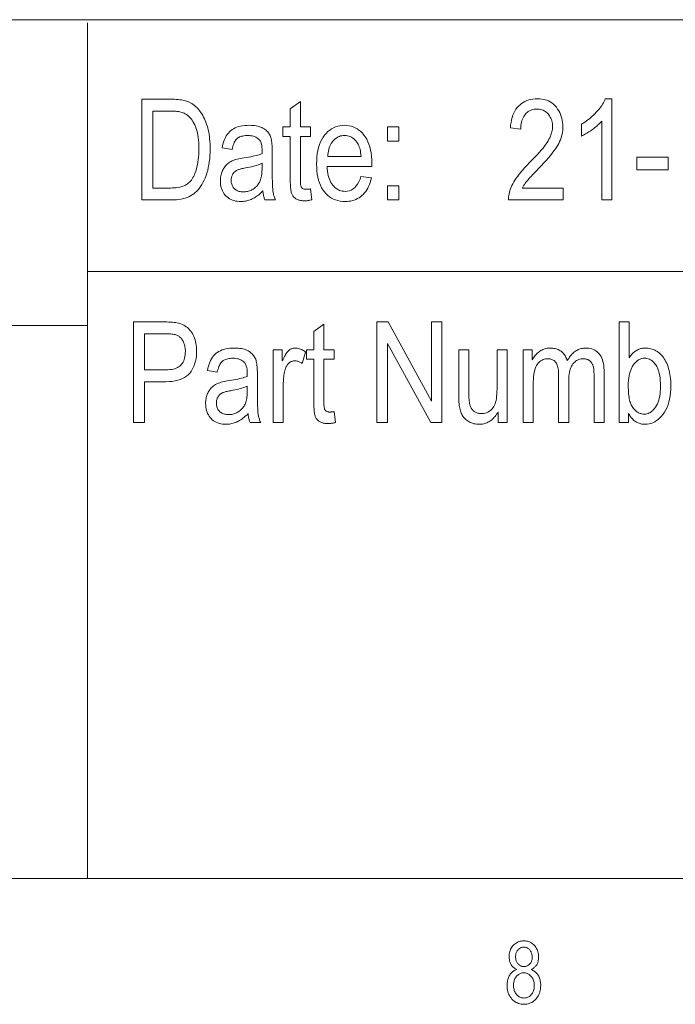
# Model space of a CAD drawing. Extents: x 5 to 415, y 5 to 296.
# Tile 37 of 58: x 354 to 374, y 6 to 36. Entities that reach past the tile are written whole.
import ezdxf

# ---------------------------------------------------------------- set-up
doc = ezdxf.new("R2010")
doc.units = 0

msp = doc.modelspace()

# ---------------------------------------------------------------- linework, layer by layer
at = {"color": 7, "lineweight": 13}
for p, q in [((210, 35.59132), (410, 35.59132)), ((356.239014, 35.5), (356.239014, 10)), ((356.239014, 28.09132), (410, 28.09132)), ((290.188171, 26.481186), (356.239014, 26.481186)), ((10, 10), (410, 10)), ((230, 10), (410, 10))]:
    msp.add_line(p, q, dxfattribs=at)
for points in [[(357.863708, 30.221806), (357.863708, 33.221806), (358.712952, 33.221806), (358.774475, 33.221252), (358.832947, 33.219597), (358.888428, 33.216831), (358.940857, 33.212967), (358.990234, 33.207993), (359.036621, 33.201916), (359.079956, 33.194733), (359.12027, 33.186443), (359.157562, 33.177052), (359.191803, 33.166553), (359.234222, 33.151043), (359.275482, 33.133156), (359.315582, 33.112896), (359.354553, 33.090263), (359.392365, 33.065258), (359.429016, 33.037876), (359.464569, 33.008121), (359.498932, 32.975994), (359.532166, 32.94149), (359.56427, 32.904617), (359.595062, 32.865562), (359.624512, 32.82452), (359.652527, 32.781494), (359.679169, 32.736485), (359.704437, 32.689491), (359.728302, 32.640511), (359.750763, 32.589546), (359.771851, 32.536594), (359.791534, 32.481659), (359.809814, 32.42474), (359.826538, 32.365753), (359.841492, 32.304615), (359.854706, 32.241333), (359.86615, 32.1759), (359.875824, 32.108315), (359.883728, 32.038586), (359.889893, 31.966707), (359.894287, 31.892679), (359.896942, 31.816502), (359.897827, 31.738176), (359.896332, 31.637812), (359.891846, 31.540537), (359.884369, 31.446352), (359.873901, 31.355257), (359.860474, 31.267252), (359.844025, 31.182337), (359.824615, 31.100513), (359.802216, 31.021778), (359.776825, 30.946135), (359.748444, 30.873579), (359.717712, 30.804636), (359.685272, 30.739828), (359.651154, 30.679152), (359.615326, 30.62261), (359.57782, 30.570202), (359.538605, 30.521929), (359.497681, 30.477787), (359.455048, 30.43778), (359.410736, 30.401907), (359.364746, 30.370169), (359.316437, 30.34198), (359.265228, 30.316757), (359.211151, 30.294504), (359.154205, 30.275217), (359.09436, 30.258896), (359.031616, 30.245544), (358.966003, 30.235159), (358.897491, 30.227739), (358.826111, 30.223289), (358.751831, 30.221806)], [(362.891663, 30.551273), (362.932617, 30.225899), (362.907898, 30.219677), (362.883667, 30.214111), (362.859924, 30.2092), (362.83667, 30.204943), (362.813904, 30.201342), (362.791656, 30.198395), (362.769867, 30.196102), (362.748596, 30.194466), (362.727814, 30.193483), (362.707489, 30.193155), (362.676605, 30.193781), (362.646942, 30.195652), (362.618469, 30.198774), (362.591278, 30.203142), (362.565277, 30.208759), (362.540527, 30.215626), (362.516998, 30.22374), (362.49469, 30.233101), (362.473602, 30.243711), (362.453735, 30.255571), (362.43512, 30.268515), (362.417694, 30.282379), (362.401489, 30.297163), (362.386475, 30.31287), (362.37265, 30.329496), (362.360077, 30.347044), (362.348694, 30.365513), (362.338501, 30.384903), (362.329529, 30.405212), (362.321747, 30.426443), (362.314941, 30.450285), (362.308868, 30.478422), (362.303497, 30.510857), (362.298828, 30.54759), (362.294891, 30.588619), (362.291687, 30.633947), (362.289185, 30.683573), (362.287384, 30.737495), (362.286316, 30.795713), (362.28595, 30.858231), (362.28595, 32.108574), (362.064941, 32.108574), (362.064941, 32.395065), (362.28595, 32.395065), (362.28595, 32.933266), (362.586761, 33.154274), (362.586761, 32.395065), (362.891663, 32.395065), (362.891663, 32.108574), (362.586761, 32.108574), (362.586761, 30.837767), (362.587036, 30.803818), (362.58783, 30.772366), (362.589172, 30.743408), (362.591034, 30.716949), (362.593414, 30.692986), (362.596344, 30.671518), (362.599792, 30.65255), (362.60379, 30.636076), (362.608307, 30.622099), (362.613373, 30.610619), (362.621826, 30.596621), (362.631622, 30.584097), (362.642761, 30.573048), (362.655273, 30.563471), (362.669128, 30.555367), (362.684326, 30.548737), (362.700897, 30.543579), (362.718811, 30.539896), (362.738068, 30.537685), (362.758667, 30.536949), (362.769196, 30.537092), (362.780365, 30.537521), (362.792114, 30.538239), (362.804504, 30.53924), (362.817505, 30.540529), (362.831116, 30.542107), (362.845337, 30.543968), (362.860168, 30.546116), (362.87561, 30.548552)], [(370.416229, 30.57583), (370.416229, 30.221806), (368.789368, 30.221806), (368.789551, 30.265291), (368.792603, 30.309799), (368.798462, 30.355331), (368.80719, 30.401888), (368.818787, 30.449467), (368.833191, 30.498068), (368.850464, 30.547693), (368.870544, 30.598341), (368.893494, 30.650011), (368.919312, 30.702705), (368.948792, 30.756874), (368.982788, 30.812965), (369.021301, 30.870979), (369.064362, 30.93092), (369.111908, 30.992781), (369.164001, 31.056566), (369.220612, 31.122276), (369.281769, 31.189909), (369.347412, 31.259466), (369.417603, 31.330946), (369.49939, 31.413343), (369.575317, 31.491915), (369.645416, 31.566658), (369.709656, 31.637577), (369.768036, 31.704666), (369.820557, 31.767931), (369.867249, 31.827368), (369.908081, 31.882978), (369.943054, 31.934763), (369.972168, 31.982719), (369.99704, 32.028446), (370.019318, 32.07354), (370.038971, 32.117996), (370.056, 32.161819), (370.070404, 32.205009), (370.082184, 32.247562), (370.091339, 32.289482), (370.0979, 32.330769), (370.101837, 32.371422), (370.103149, 32.411438), (370.101807, 32.456429), (370.097778, 32.499718), (370.091064, 32.541309), (370.081696, 32.581207), (370.069641, 32.6194), (370.054871, 32.655899), (370.037445, 32.690697), (370.017365, 32.723797), (369.994568, 32.755199), (369.969086, 32.784901), (369.941681, 32.812313), (369.912994, 32.836838), (369.883057, 32.858479), (369.851868, 32.877235), (369.819458, 32.893105), (369.785797, 32.90609), (369.750854, 32.916187), (369.714691, 32.923401), (369.677277, 32.927731), (369.638611, 32.929173), (369.597198, 32.927616), (369.557312, 32.922951), (369.518951, 32.915176), (369.482086, 32.904289), (369.446747, 32.890289), (369.412933, 32.873184), (369.380615, 32.852966), (369.349823, 32.829636), (369.320526, 32.803196), (369.292755, 32.773647), (369.26712, 32.741192), (369.244141, 32.706036), (369.223877, 32.668175), (369.206329, 32.627617), (369.191467, 32.584358), (369.179321, 32.538395), (369.169861, 32.489731), (369.163116, 32.438366), (369.159058, 32.3843), (369.157715, 32.327534), (368.846649, 32.366417), (368.85498, 32.450634), (368.866913, 32.530579), (368.882416, 32.606243), (368.901489, 32.677631), (368.924164, 32.744743), (368.950409, 32.807575), (368.980225, 32.866135), (369.013641, 32.920414), (369.050629, 32.970417), (369.091187, 33.016144), (369.134888, 33.057552), (369.181274, 33.094601), (369.230347, 33.127293), (369.282074, 33.155624), (369.336517, 33.1796), (369.393616, 33.199215), (369.4534, 33.21447), (369.515869, 33.225365), (369.581024, 33.231903), (369.648834, 33.234085), (369.722321, 33.231544), (369.792114, 33.223934), (369.858276, 33.211246), (369.920776, 33.193485), (369.979584, 33.170647), (370.03476, 33.142735), (370.086243, 33.109745), (370.134064, 33.071682), (370.178253, 33.028545), (370.21875, 32.980331), (370.255493, 32.928886), (370.288361, 32.876049), (370.317383, 32.821819), (370.342529, 32.766197), (370.3638, 32.709187), (370.381195, 32.650784), (370.394745, 32.590988), (370.404419, 32.5298), (370.410217, 32.46722), (370.41214, 32.403252), (370.410614, 32.346188), (370.406097, 32.289597), (370.398499, 32.233475), (370.387909, 32.177822), (370.374268, 32.122643), (370.357635, 32.067932), (370.337952, 32.013691), (370.315216, 31.959923), (370.28949, 31.906624), (370.260712, 31.853798), (370.227692, 31.799456), (370.18924, 31.741615), (370.145355, 31.680275), (370.096008, 31.615435), (370.041229, 31.547096), (369.981018, 31.475258), (369.915344, 31.39992), (369.844238, 31.321083), (369.76767, 31.238747), (369.685669, 31.15291), (369.633575, 31.099419), (369.585266, 31.049446), (369.540833, 31.002993), (369.500183, 30.96006), (369.463379, 30.920647), (369.43042, 30.884752), (369.401245, 30.852379), (369.375946, 30.823524), (369.354431, 30.798191), (369.336761, 30.776377), (369.321289, 30.756321), (369.306427, 30.736267), (369.292175, 30.716211), (369.278473, 30.696157), (369.265411, 30.676104), (369.252899, 30.656048), (369.240997, 30.635994), (369.229706, 30.61594), (369.218994, 30.595884), (369.208862, 30.57583)], [(371.87326, 30.221806), (371.570404, 30.221806), (371.570404, 32.569008), (371.548798, 32.544399), (371.525787, 32.519691), (371.501343, 32.494877), (371.475433, 32.469963), (371.44812, 32.444946), (371.419373, 32.419827), (371.389191, 32.394604), (371.357574, 32.369282), (371.324524, 32.343857), (371.290039, 32.318325), (371.255127, 32.293369), (371.220795, 32.269665), (371.187012, 32.247204), (371.153839, 32.225994), (371.121216, 32.206032), (371.089172, 32.187317), (371.057678, 32.169849), (371.026794, 32.153633), (370.99646, 32.138664), (370.966705, 32.124943), (370.966705, 32.481014), (371.016052, 32.5103), (371.06424, 32.540852), (371.111267, 32.57267), (371.157104, 32.605762), (371.201782, 32.640121), (371.2453, 32.675747), (371.287659, 32.712643), (371.328827, 32.750809), (371.368866, 32.790245), (371.407715, 32.830948), (371.444824, 32.872181), (371.479706, 32.913212), (371.512299, 32.954037), (371.542603, 32.994656), (371.570648, 33.035072), (371.596436, 33.075283), (371.619934, 33.115292), (371.641144, 33.155094), (371.660126, 33.194691), (371.676819, 33.234085), (371.87326, 33.234085)], [(358.189087, 30.57583), (358.712952, 30.57583), (358.774872, 30.576864), (358.83371, 30.579964), (358.889465, 30.585131), (358.942169, 30.592365), (358.991791, 30.601665), (359.03833, 30.613033), (359.081818, 30.626469), (359.122223, 30.64197), (359.159576, 30.659538), (359.193848, 30.679173), (359.22583, 30.701099), (359.256317, 30.725544), (359.285278, 30.752504), (359.312714, 30.781982), (359.338654, 30.813978), (359.363068, 30.84849), (359.385956, 30.885519), (359.407349, 30.925066), (359.427216, 30.967129), (359.445557, 31.011709), (359.467712, 31.0739), (359.487549, 31.138504), (359.505066, 31.205523), (359.520203, 31.274958), (359.533051, 31.346806), (359.543549, 31.421068), (359.551697, 31.497747), (359.557556, 31.576839), (359.561035, 31.658348), (359.562195, 31.74227), (359.560974, 31.831583), (359.557251, 31.91699), (359.551056, 31.998487), (359.542389, 32.076077), (359.53125, 32.149757), (359.517639, 32.219528), (359.501556, 32.285389), (359.482971, 32.347343), (359.461914, 32.405392), (359.438416, 32.459526), (359.412933, 32.509979), (359.386047, 32.556976), (359.357758, 32.600513), (359.328064, 32.640591), (359.296936, 32.677212), (359.264404, 32.710373), (359.230469, 32.740078), (359.195129, 32.766319), (359.158356, 32.789108), (359.120178, 32.808437), (359.092468, 32.81971), (359.061676, 32.8298), (359.027802, 32.838703), (358.990845, 32.846416), (358.950867, 32.852943), (358.907776, 32.858284), (358.861633, 32.862438), (358.812408, 32.865406), (358.760132, 32.867188), (358.704773, 32.867783), (358.189087, 32.867783)], [(361.469452, 30.489882), (361.439026, 30.459145), (361.408386, 30.429964), (361.377472, 30.402338), (361.346344, 30.376266), (361.314941, 30.351751), (361.283295, 30.328791), (361.251404, 30.307384), (361.219299, 30.287535), (361.18692, 30.269241), (361.154297, 30.252501), (361.121429, 30.237337), (361.088318, 30.22377), (361.054962, 30.2118), (361.021362, 30.201424), (360.987518, 30.192644), (360.95343, 30.185461), (360.919098, 30.179874), (360.884491, 30.175884), (360.84967, 30.173491), (360.814606, 30.172693), (360.760071, 30.17437), (360.707764, 30.179405), (360.657745, 30.187794), (360.609955, 30.199541), (360.564423, 30.214643), (360.521149, 30.233101), (360.480103, 30.254915), (360.441345, 30.280087), (360.404816, 30.308613), (360.370544, 30.340496), (360.33905, 30.375223), (360.310852, 30.412283), (360.28598, 30.451675), (360.264435, 30.493402), (360.246216, 30.53746), (360.231293, 30.583853), (360.219696, 30.632576), (360.211395, 30.683634), (360.206421, 30.737024), (360.204773, 30.792747), (360.205566, 30.829971), (360.207886, 30.866335), (360.211761, 30.90184), (360.217224, 30.936485), (360.224213, 30.97027), (360.232758, 31.003197), (360.242889, 31.035263), (360.254547, 31.066471), (360.267761, 31.096819), (360.282532, 31.126308), (360.298676, 31.154732), (360.315948, 31.181887), (360.334351, 31.207775), (360.353912, 31.232391), (360.374634, 31.255741), (360.396484, 31.277822), (360.419495, 31.298634), (360.443634, 31.318176), (360.468933, 31.336451), (360.495361, 31.353456), (360.523773, 31.369398), (360.554962, 31.38448), (360.588928, 31.398701), (360.625671, 31.412066), (360.665222, 31.424568), (360.70752, 31.436213), (360.752625, 31.446997), (360.800507, 31.456921), (360.851196, 31.465986), (360.904633, 31.474194), (360.976349, 31.485039), (361.044128, 31.496294), (361.107971, 31.507957), (361.167877, 31.520033), (361.223877, 31.532515), (361.27594, 31.545406), (361.324066, 31.558708), (361.368256, 31.57242), (361.408539, 31.58654), (361.444885, 31.601068), (361.44693, 31.695202), (361.446136, 31.738483), (361.443726, 31.779104), (361.439758, 31.817064), (361.434174, 31.852365), (361.426971, 31.885004), (361.418213, 31.914984), (361.407837, 31.942303), (361.395844, 31.966963), (361.382294, 31.98896), (361.367126, 32.008301), (361.343414, 32.033184), (361.317261, 32.055447), (361.288727, 32.075092), (361.257751, 32.092121), (361.224396, 32.106525), (361.188599, 32.118313), (361.150391, 32.12748), (361.109772, 32.134029), (361.066742, 32.137959), (361.021271, 32.139267), (360.980194, 32.138397), (360.941223, 32.135788), (360.904388, 32.131439), (360.86969, 32.125351), (360.837097, 32.117523), (360.806671, 32.10796), (360.77832, 32.096653), (360.752136, 32.083607), (360.728088, 32.068821), (360.706146, 32.052296), (360.685822, 32.033379), (360.666595, 32.01141), (360.648499, 31.986393), (360.6315, 31.958326), (360.615601, 31.927212), (360.6008, 31.893047), (360.587097, 31.855833), (360.574524, 31.815571), (360.563049, 31.772259), (360.552673, 31.725899), (360.25592, 31.775011), (360.269928, 31.843094), (360.286499, 31.907372), (360.305695, 31.967842), (360.327484, 32.024506), (360.351868, 32.077366), (360.378845, 32.126415), (360.408417, 32.171661), (360.440613, 32.2131), (360.475372, 32.250736), (360.512756, 32.284561), (360.553101, 32.314888), (360.596771, 32.342022), (360.643799, 32.365967), (360.694153, 32.386719), (360.747833, 32.404274), (360.804871, 32.41864), (360.865204, 32.429813), (360.928894, 32.437794), (360.995941, 32.442581), (361.066315, 32.44418), (361.121155, 32.443127), (361.173615, 32.439964), (361.223663, 32.434692), (361.271271, 32.427319), (361.316467, 32.417831), (361.359253, 32.406239), (361.399628, 32.39254), (361.437592, 32.376732), (361.473145, 32.358814), (361.506287, 32.338791), (361.537018, 32.317211), (361.56543, 32.294628), (361.591461, 32.271046), (361.615143, 32.246456), (361.636475, 32.220867), (361.655457, 32.194275), (361.672089, 32.166679), (361.686371, 32.138081), (361.698273, 32.108479), (361.707855, 32.077877), (361.71582, 32.045338), (361.722931, 32.009937), (361.729248, 31.971668), (361.73468, 31.930536), (361.739319, 31.886539), (361.743073, 31.839678), (361.746033, 31.789949), (361.748108, 31.737358), (361.74939, 31.6819), (361.749786, 31.623579), (361.749786, 31.132446), (361.75, 31.033125), (361.75058, 30.941437), (361.751556, 30.857382), (361.752899, 30.78096), (361.754669, 30.71217), (361.756805, 30.651014), (361.759308, 30.59749), (361.762238, 30.551601), (361.765533, 30.513344), (361.769226, 30.482719), (361.773499, 30.455984), (361.778534, 30.42939), (361.784302, 30.402941), (361.790833, 30.376635), (361.798126, 30.350471), (361.806183, 30.324451), (361.815002, 30.298576), (361.824554, 30.272842), (361.8349, 30.247252), (361.845978, 30.221806), (361.530823, 30.221806), (361.521759, 30.244745), (361.513306, 30.268545), (361.505524, 30.293203), (361.498413, 30.318722), (361.491943, 30.3451), (361.486145, 30.372337), (361.480988, 30.400434), (361.476471, 30.42939), (361.472626, 30.459208)], [(364.393738, 30.921669), (364.704773, 30.874601), (364.687958, 30.806734), (364.66864, 30.742283), (364.64679, 30.68125), (364.622437, 30.623634), (364.595551, 30.569435), (364.566162, 30.518654), (364.534241, 30.471291), (364.499817, 30.427345), (364.46286, 30.386816), (364.423401, 30.349705), (364.381714, 30.316072), (364.338074, 30.28598), (364.29248, 30.259428), (364.244965, 30.236416), (364.195465, 30.216946), (364.144073, 30.201014), (364.090698, 30.188623), (364.0354, 30.179773), (363.978149, 30.174463), (363.918976, 30.172693), (363.844696, 30.175568), (363.773315, 30.184193), (363.704803, 30.198568), (363.639191, 30.218695), (363.576447, 30.244572), (363.516602, 30.276199), (363.459656, 30.313576), (363.405579, 30.356703), (363.35437, 30.405581), (363.306061, 30.460209), (363.261536, 30.52026), (363.22171, 30.585407), (363.186584, 30.655649), (363.156097, 30.730988), (363.130341, 30.81142), (363.109253, 30.89695), (363.092834, 30.987574), (363.081146, 31.083292), (363.074097, 31.184107), (363.071747, 31.290018), (363.074127, 31.399899), (363.081207, 31.504438), (363.093018, 31.603638), (363.109589, 31.697495), (363.130859, 31.786011), (363.15686, 31.869186), (363.187561, 31.94702), (363.223022, 32.019512), (363.263214, 32.086666), (363.308105, 32.148476), (363.356659, 32.204659), (363.407684, 32.254929), (363.461243, 32.299286), (363.517334, 32.337727), (363.575928, 32.370255), (363.637054, 32.396866), (363.700684, 32.417564), (363.766846, 32.43235), (363.83551, 32.441223), (363.906677, 32.44418), (363.974701, 32.441273), (364.040436, 32.432556), (364.103882, 32.418026), (364.165009, 32.397686), (364.223877, 32.371532), (364.280426, 32.339569), (364.334717, 32.301792), (364.386688, 32.258205), (364.436371, 32.208805), (364.483765, 32.153591), (364.52771, 32.092876), (364.567017, 32.026962), (364.601685, 31.955851), (364.631744, 31.879541), (364.657196, 31.798033), (364.678009, 31.711329), (364.694183, 31.619425), (364.70575, 31.522324), (364.712708, 31.420025), (364.714996, 31.312529), (364.712952, 31.214302), (363.382813, 31.214302), (363.387817, 31.142841), (363.395508, 31.074984), (363.405823, 31.010727), (363.418823, 30.950073), (363.434479, 30.893021), (363.452789, 30.839569), (363.473785, 30.789719), (363.497406, 30.743469), (363.523712, 30.700823), (363.552673, 30.661777), (363.583588, 30.626396), (363.615845, 30.594738), (363.649414, 30.566805), (363.684296, 30.542597), (363.720459, 30.522112), (363.757965, 30.505352), (363.796753, 30.492317), (363.836853, 30.483006), (363.878265, 30.477419), (363.921021, 30.475557), (363.986877, 30.480019), (364.048615, 30.493402), (364.106232, 30.515707), (364.159698, 30.546936), (364.209045, 30.587086), (364.254242, 30.636158), (364.295319, 30.694153), (364.332245, 30.761068), (364.365051, 30.836908)], [(365.18158, 31.975557), (365.18158, 32.395065), (365.52536, 32.395065), (365.52536, 31.975557)], [(363.401215, 31.517166), (364.395782, 31.517166), (364.390869, 31.572214), (364.384399, 31.624397), (364.376312, 31.673716), (364.366638, 31.720169), (364.355347, 31.763756), (364.342468, 31.80448), (364.328003, 31.842339), (364.311951, 31.877331), (364.294281, 31.909458), (364.275024, 31.938723), (364.245178, 31.977215), (364.213715, 32.011654), (364.180664, 32.042046), (364.146027, 32.068382), (364.109802, 32.090668), (364.07196, 32.108898), (364.032501, 32.123081), (363.991486, 32.133209), (363.948853, 32.13929), (363.904633, 32.141315), (363.864716, 32.139626), (363.825989, 32.13456), (363.788422, 32.126122), (363.752045, 32.114304), (363.716888, 32.099106), (363.682892, 32.080536), (363.650085, 32.05859), (363.618469, 32.033264), (363.588043, 32.004566), (363.558807, 31.972488), (363.531433, 31.937546), (363.506653, 31.900249), (363.484467, 31.860601), (363.464844, 31.8186), (363.447784, 31.774244), (363.433319, 31.727535), (363.421417, 31.678473), (363.412109, 31.627058), (363.405396, 31.57329)], [(372.618134, 31.122215), (372.618134, 31.492611), (373.545166, 31.492611), (373.545166, 31.122215)], [(361.444885, 31.312529), (361.410126, 31.296404), (361.372101, 31.280769), (361.330872, 31.265625), (361.286407, 31.250973), (361.238708, 31.236813), (361.187775, 31.223143), (361.133606, 31.209965), (361.076202, 31.197277), (361.015564, 31.18508), (360.951691, 31.173374), (360.914795, 31.166735), (360.880157, 31.159908), (360.847839, 31.152901), (360.81778, 31.145708), (360.790039, 31.13833), (360.764587, 31.130768), (360.741425, 31.123024), (360.720551, 31.115093), (360.701965, 31.106979), (360.685669, 31.09868), (360.670868, 31.089943), (360.656738, 31.080509), (360.64328, 31.070379), (360.630493, 31.059555), (360.618408, 31.048033), (360.606964, 31.035816), (360.596222, 31.022903), (360.586151, 31.009295), (360.576721, 30.994991), (360.567993, 30.979992), (360.560028, 30.964407), (360.552917, 30.948355), (360.5466, 30.931829), (360.541168, 30.914835), (360.53653, 30.897367), (360.532776, 30.879433), (360.529846, 30.861025), (360.52774, 30.842146), (360.526489, 30.822798), (360.526062, 30.802979), (360.527008, 30.772497), (360.529907, 30.743265), (360.534698, 30.715281), (360.541443, 30.688545), (360.55011, 30.663057), (360.560669, 30.638819), (360.573181, 30.615828), (360.587616, 30.594084), (360.603973, 30.573589), (360.622223, 30.554342), (360.642212, 30.536652), (360.663666, 30.520823), (360.686584, 30.506857), (360.710968, 30.494753), (360.736847, 30.48451), (360.76416, 30.47613), (360.792999, 30.469612), (360.823273, 30.464956), (360.855042, 30.462164), (360.888275, 30.461233), (360.920288, 30.462072), (360.951752, 30.464588), (360.982605, 30.468784), (361.012848, 30.474657), (361.042511, 30.482208), (361.071594, 30.491438), (361.100067, 30.502344), (361.12793, 30.514929), (361.155212, 30.529194), (361.181915, 30.545134), (361.207642, 30.562477), (361.232056, 30.580946), (361.255127, 30.60054), (361.276886, 30.62126), (361.297302, 30.643105), (361.316376, 30.666075), (361.334137, 30.690172), (361.350555, 30.715393), (361.365631, 30.741741), (361.379395, 30.769213), (361.391846, 30.798529), (361.402985, 30.8304), (361.412781, 30.86483), (361.421295, 30.901819), (361.428497, 30.941366), (361.434418, 30.983469), (361.438995, 31.028131), (361.442261, 31.075352), (361.444214, 31.125132), (361.444885, 31.177467)], [(365.18158, 30.221806), (365.18158, 30.641314), (365.52536, 30.641314), (365.52536, 30.221806)], [(357.618927, 23.584269), (357.618927, 26.584269), (358.545959, 26.584269), (358.609711, 26.583694), (358.670044, 26.581976), (358.726929, 26.579111), (358.780396, 26.5751), (358.830383, 26.569944), (358.876984, 26.563641), (358.920105, 26.556192), (358.959808, 26.547598), (358.996063, 26.537857), (359.0289, 26.52697), (359.070587, 26.510086), (359.110596, 26.490543), (359.148865, 26.468342), (359.185394, 26.443478), (359.220245, 26.415953), (359.253357, 26.385769), (359.284729, 26.352924), (359.314392, 26.317421), (359.342346, 26.279255), (359.368591, 26.23843), (359.3927, 26.195313), (359.414276, 26.15027), (359.433289, 26.103306), (359.449799, 26.054419), (359.463745, 26.003607), (359.475159, 25.950871), (359.484039, 25.896214), (359.490387, 25.83963), (359.494202, 25.781124), (359.495483, 25.720694), (359.493408, 25.641151), (359.487213, 25.564596), (359.476868, 25.491028), (359.462402, 25.420448), (359.443787, 25.352856), (359.421051, 25.288252), (359.394196, 25.226635), (359.36319, 25.168007), (359.328064, 25.112366), (359.288788, 25.059711), (359.244446, 25.01111), (359.194092, 24.967625), (359.137695, 24.929255), (359.075317, 24.896002), (359.006897, 24.867863), (358.932465, 24.844841), (358.85202, 24.826935), (358.765564, 24.814146), (358.673096, 24.806473), (358.574585, 24.803913), (357.944305, 24.803913), (357.944305, 23.584269)], [(363.594391, 23.913736), (363.635315, 23.588362), (363.610596, 23.58214), (363.586365, 23.576574), (363.562622, 23.571663), (363.539368, 23.567406), (363.516602, 23.563805), (363.494354, 23.560858), (363.472565, 23.558565), (363.451294, 23.556929), (363.430511, 23.555946), (363.410217, 23.555618), (363.379303, 23.556244), (363.34964, 23.558115), (363.321198, 23.561237), (363.293976, 23.565605), (363.267975, 23.571222), (363.243225, 23.578089), (363.219696, 23.586203), (363.197388, 23.595564), (363.1763, 23.606174), (363.156464, 23.618034), (363.137817, 23.630978), (363.120392, 23.644842), (363.104187, 23.659626), (363.089172, 23.675333), (363.075378, 23.691959), (363.062775, 23.709507), (363.051392, 23.727976), (363.041199, 23.747366), (363.032227, 23.767675), (363.024475, 23.788906), (363.01767, 23.812748), (363.011566, 23.840885), (363.006195, 23.87332), (363.001526, 23.910053), (362.997589, 23.951082), (362.994385, 23.99641), (362.991882, 24.046036), (362.990082, 24.099957), (362.989014, 24.158176), (362.988647, 24.220694), (362.988647, 25.471035), (362.767639, 25.471035), (362.767639, 25.757528), (362.988647, 25.757528), (362.988647, 26.295729), (363.289459, 26.516737), (363.289459, 25.757528), (363.594391, 25.757528), (363.594391, 25.471035), (363.289459, 25.471035), (363.289459, 24.20023), (363.289734, 24.166281), (363.290527, 24.134829), (363.29187, 24.105871), (363.293732, 24.079412), (363.296112, 24.055449), (363.299042, 24.033981), (363.30249, 24.015013), (363.306488, 23.998539), (363.311005, 23.984562), (363.316071, 23.973082), (363.324524, 23.959084), (363.33432, 23.94656), (363.34549, 23.935511), (363.357971, 23.925934), (363.371826, 23.91783), (363.387024, 23.9112), (363.403595, 23.906042), (363.421509, 23.902359), (363.440765, 23.900148), (363.461365, 23.899412), (363.471893, 23.899555), (363.483063, 23.899984), (363.494812, 23.900702), (363.507202, 23.901703), (363.520203, 23.902992), (363.533813, 23.90457), (363.548035, 23.906431), (363.562866, 23.908579), (363.578308, 23.911015)], [(364.867218, 23.584269), (364.867218, 26.584269), (365.200806, 26.584269), (366.49411, 24.22888), (366.49411, 26.584269), (366.805145, 26.584269), (366.805145, 23.584269), (366.471588, 23.584269), (365.180328, 25.941704), (365.180328, 23.584269)], [(372.365173, 23.584269), (372.084839, 23.584269), (372.084839, 26.584269), (372.385651, 26.584269), (372.385651, 25.514009), (372.405151, 25.54273), (372.42514, 25.569958), (372.445648, 25.595692), (372.466675, 25.61993), (372.48822, 25.642675), (372.510284, 25.663927), (372.532837, 25.683685), (372.555908, 25.70195), (372.579498, 25.718719), (372.603577, 25.733995), (372.628204, 25.747799), (372.653381, 25.760149), (372.679138, 25.771046), (372.705414, 25.780489), (372.732239, 25.788481), (372.759644, 25.795019), (372.787598, 25.800104), (372.816071, 25.803736), (372.845123, 25.805916), (372.874725, 25.806643), (372.916107, 25.805393), (372.956726, 25.801649), (372.996552, 25.795408), (373.035675, 25.786671), (373.074005, 25.775434), (373.111572, 25.761703), (373.148407, 25.745476), (373.184479, 25.726751), (373.219788, 25.70553), (373.254333, 25.681812), (373.287842, 25.655558), (373.319946, 25.626724), (373.350677, 25.595312), (373.380066, 25.561321), (373.408081, 25.524754), (373.434692, 25.485605), (373.459961, 25.44388), (373.483856, 25.399576), (373.506378, 25.352694), (373.527527, 25.303232), (373.546967, 25.251396), (373.564362, 25.197393), (373.579712, 25.14122), (373.593018, 25.082876), (373.604279, 25.022366), (373.613464, 24.959684), (373.620636, 24.894835), (373.625763, 24.827816), (373.628815, 24.758627), (373.629852, 24.687269), (373.627533, 24.579292), (373.620605, 24.47637), (373.609039, 24.378502), (373.592834, 24.285686), (373.572052, 24.197927), (373.5466, 24.115223), (373.516541, 24.037573), (373.481842, 23.964977), (373.442535, 23.897436), (373.398621, 23.834951), (373.351593, 23.77799), (373.303009, 23.727024), (373.252869, 23.682055), (373.201172, 23.643082), (373.147919, 23.610104), (373.093109, 23.583122), (373.036774, 23.562138), (372.978851, 23.547148), (372.919373, 23.538153), (372.858368, 23.535156), (372.827576, 23.535963), (372.797424, 23.538389), (372.767914, 23.542431), (372.739014, 23.548088), (372.710754, 23.555363), (372.683136, 23.564255), (372.656158, 23.574762), (372.629822, 23.586887), (372.604095, 23.60063), (372.579041, 23.615988), (372.554596, 23.632942), (372.530853, 23.651472), (372.507782, 23.671577), (372.485382, 23.693258), (372.463654, 23.716516), (372.442627, 23.741348), (372.422241, 23.767757), (372.402557, 23.795742), (372.383514, 23.825302), (372.365173, 23.856438)], [(357.944305, 25.157938), (358.58075, 25.157938), (358.639282, 25.1593), (358.694611, 25.163382), (358.746674, 25.170185), (358.795532, 25.179712), (358.841125, 25.191959), (358.883514, 25.206928), (358.922668, 25.224619), (358.958588, 25.245033), (358.991272, 25.268167), (359.020721, 25.294024), (359.04715, 25.32262), (359.070801, 25.353981), (359.091675, 25.388105), (359.109772, 25.424992), (359.125061, 25.46464), (359.137604, 25.507051), (359.147339, 25.552225), (359.154297, 25.600163), (359.158478, 25.650862), (359.159851, 25.704323), (359.15918, 25.739418), (359.157135, 25.773491), (359.153687, 25.80654), (359.148895, 25.838566), (359.142731, 25.869568), (359.135193, 25.899548), (359.126282, 25.928505), (359.115997, 25.956438), (359.10434, 25.983347), (359.091309, 26.009235), (359.077301, 26.033812), (359.062744, 26.056793), (359.047607, 26.078176), (359.031891, 26.097965), (359.015594, 26.116158), (358.998718, 26.132753), (358.981293, 26.147755), (358.963287, 26.161158), (358.944702, 26.172966), (358.925537, 26.183178), (358.904541, 26.19212), (358.880402, 26.200121), (358.853149, 26.20718), (358.822754, 26.213299), (358.789215, 26.218477), (358.752563, 26.222713), (358.712769, 26.226007), (358.66983, 26.228361), (358.623779, 26.229773), (358.574585, 26.230244), (357.944305, 26.230244)], [(361.028198, 23.852345), (360.997803, 23.821608), (360.967163, 23.792427), (360.936249, 23.764801), (360.90509, 23.738729), (360.873718, 23.714214), (360.842072, 23.691254), (360.810181, 23.669847), (360.778076, 23.649998), (360.745697, 23.631704), (360.713074, 23.614964), (360.680206, 23.5998), (360.647095, 23.586233), (360.613739, 23.574263), (360.580139, 23.563887), (360.546295, 23.555107), (360.512207, 23.547924), (360.477844, 23.542337), (360.443268, 23.538347), (360.408447, 23.535954), (360.373383, 23.535156), (360.318848, 23.536833), (360.266541, 23.541868), (360.216522, 23.550257), (360.168732, 23.562004), (360.123199, 23.577106), (360.079926, 23.595564), (360.038879, 23.617378), (360.000122, 23.64255), (359.963593, 23.671076), (359.929291, 23.702959), (359.897797, 23.737686), (359.869629, 23.774746), (359.844757, 23.814138), (359.823212, 23.855865), (359.804993, 23.899923), (359.79007, 23.946316), (359.778473, 23.995039), (359.770172, 24.046097), (359.765198, 24.099487), (359.76355, 24.15521), (359.764313, 24.192434), (359.766663, 24.228798), (359.770538, 24.264303), (359.776001, 24.298948), (359.78299, 24.332733), (359.791534, 24.36566), (359.801636, 24.397726), (359.813324, 24.428934), (359.826538, 24.459282), (359.841309, 24.488771), (359.857422, 24.517195), (359.874695, 24.54435), (359.893127, 24.570236), (359.912689, 24.594854), (359.933411, 24.618204), (359.955261, 24.640285), (359.978241, 24.661097), (360.002411, 24.680639), (360.027679, 24.698914), (360.054138, 24.715919), (360.08255, 24.731861), (360.113708, 24.746943), (360.147705, 24.761166), (360.184448, 24.774529), (360.223969, 24.787031), (360.266296, 24.798676), (360.311401, 24.80946), (360.359283, 24.819384), (360.409973, 24.828449), (360.463409, 24.836657), (360.535126, 24.847502), (360.602905, 24.858757), (360.666748, 24.87042), (360.726654, 24.882496), (360.782654, 24.894978), (360.834717, 24.907869), (360.882843, 24.921171), (360.927032, 24.934883), (360.967316, 24.949003), (361.003662, 24.963531), (361.005707, 25.057665), (361.004913, 25.100946), (361.002502, 25.141567), (360.998505, 25.179527), (360.99292, 25.214828), (360.985748, 25.247467), (360.976959, 25.277447), (360.966583, 25.304766), (360.95462, 25.329426), (360.941071, 25.351423), (360.925903, 25.370762), (360.902161, 25.395647), (360.876038, 25.417912), (360.847504, 25.437557), (360.816528, 25.454582), (360.783173, 25.468988), (360.747375, 25.480776), (360.709167, 25.489944), (360.668549, 25.496492), (360.625519, 25.500422), (360.580048, 25.501732), (360.538971, 25.500862), (360.5, 25.498253), (360.463165, 25.493904), (360.428467, 25.487816), (360.395874, 25.479988), (360.365417, 25.470421), (360.337097, 25.459114), (360.310913, 25.44607), (360.286835, 25.431284), (360.264923, 25.414761), (360.244598, 25.395842), (360.225372, 25.373873), (360.207275, 25.348856), (360.190247, 25.320789), (360.174347, 25.289675), (360.159576, 25.25551), (360.145874, 25.218296), (360.133301, 25.178034), (360.121796, 25.134722), (360.11142, 25.088362), (359.814697, 25.137474), (359.828705, 25.205557), (359.845276, 25.269835), (359.864471, 25.330305), (359.886261, 25.386971), (359.910645, 25.439827), (359.937622, 25.48888), (359.967194, 25.534124), (359.999359, 25.575565), (360.034149, 25.613197), (360.071533, 25.647024), (360.111877, 25.677351), (360.155548, 25.704487), (360.202576, 25.72843), (360.25293, 25.74918), (360.30661, 25.766737), (360.363617, 25.781103), (360.423981, 25.792276), (360.487671, 25.800257), (360.554718, 25.805046), (360.625061, 25.806643), (360.679932, 25.805588), (360.732391, 25.802427), (360.78241, 25.797157), (360.830048, 25.78978), (360.875244, 25.780294), (360.91803, 25.768702), (360.958405, 25.755001), (360.996368, 25.739193), (361.031921, 25.721277), (361.065033, 25.701254), (361.095795, 25.679674), (361.124176, 25.657093), (361.150238, 25.633509), (361.17392, 25.608921), (361.195251, 25.58333), (361.214233, 25.556738), (361.230865, 25.529142), (361.245117, 25.500544), (361.25705, 25.470943), (361.266602, 25.44034), (361.274597, 25.407803), (361.281708, 25.372398), (361.288025, 25.334131), (361.293457, 25.292999), (361.298065, 25.249002), (361.301849, 25.202141), (361.304779, 25.152412), (361.306885, 25.099821), (361.308136, 25.044363), (361.308563, 24.986042), (361.308563, 24.494909), (361.308746, 24.395588), (361.309357, 24.3039), (361.310303, 24.219845), (361.311676, 24.143423), (361.313416, 24.074633), (361.315552, 24.013477), (361.318085, 23.959953), (361.321014, 23.914064), (361.32431, 23.875807), (361.328003, 23.845182), (361.332275, 23.818447), (361.337311, 23.791853), (361.343079, 23.765404), (361.349609, 23.739098), (361.356903, 23.712934), (361.36496, 23.686914), (361.373779, 23.661039), (361.383331, 23.635305), (361.393677, 23.609715), (361.404755, 23.584269), (361.0896, 23.584269), (361.080505, 23.607208), (361.072083, 23.631008), (361.064301, 23.655666), (361.05719, 23.681185), (361.05072, 23.707563), (361.044922, 23.7348), (361.039764, 23.762897), (361.035248, 23.791853), (361.031403, 23.821671)], [(361.777191, 23.584269), (361.777191, 25.757528), (362.049347, 25.757528), (362.049347, 25.428061), (362.070068, 25.472355), (362.090393, 25.513559), (362.110413, 25.551674), (362.130066, 25.586697), (362.149384, 25.618631), (362.168335, 25.647474), (362.186951, 25.673227), (362.2052, 25.695892), (362.223114, 25.715466), (362.240692, 25.731949), (362.258301, 25.746141), (362.276337, 25.758839), (362.2948, 25.770042), (362.313721, 25.779753), (362.333038, 25.78797), (362.352783, 25.794691), (362.372986, 25.799919), (362.393616, 25.803654), (362.414642, 25.805895), (362.436127, 25.806643), (362.466461, 25.805454), (362.496948, 25.801895), (362.527527, 25.795959), (362.558258, 25.787651), (362.589081, 25.77697), (362.620056, 25.763914), (362.651123, 25.748484), (362.682343, 25.73068), (362.713684, 25.710503), (362.745117, 25.687952), (362.642822, 25.346207), (362.620361, 25.36137), (362.598022, 25.374937), (362.575836, 25.386908), (362.553741, 25.397284), (362.531799, 25.406063), (362.509949, 25.413246), (362.488251, 25.418833), (362.466644, 25.422823), (362.44519, 25.425217), (362.423859, 25.426014), (362.404785, 25.425339), (362.386017, 25.423313), (362.367615, 25.419937), (362.349518, 25.415211), (362.331757, 25.409132), (362.314331, 25.401703), (362.297211, 25.392925), (362.280426, 25.382795), (362.263977, 25.371315), (362.247864, 25.358484), (362.232361, 25.344446), (362.217804, 25.329344), (362.204193, 25.313177), (362.191528, 25.295946), (362.17981, 25.277653), (362.169037, 25.258293), (362.15918, 25.237869), (362.150299, 25.216383), (362.142334, 25.193832), (362.135315, 25.170218), (362.12442, 25.127794), (362.114685, 25.084841), (362.106079, 25.041355), (362.098633, 24.997337), (362.092346, 24.952787), (362.087189, 24.907707), (362.08316, 24.862093), (362.080292, 24.815947), (362.078583, 24.769268), (362.078003, 24.722059), (362.078003, 23.584269)], [(368.48114, 23.584269), (368.48114, 23.903505), (368.4599, 23.86759), (368.437927, 23.833519), (368.415222, 23.801289), (368.391754, 23.770899), (368.367584, 23.742352), (368.342651, 23.715647), (368.316986, 23.690783), (368.290588, 23.667761), (368.263458, 23.646582), (368.235565, 23.627243), (368.20697, 23.609747), (368.177612, 23.594091), (368.147552, 23.580278), (368.11673, 23.568306), (368.085175, 23.558178), (368.052887, 23.549889), (368.019836, 23.543444), (367.986084, 23.538839), (367.951569, 23.536076), (367.916351, 23.535156), (367.874817, 23.536291), (367.834473, 23.539698), (367.79541, 23.545378), (367.757538, 23.553328), (367.720917, 23.563549), (367.685516, 23.576042), (367.651337, 23.590807), (367.618378, 23.607843), (367.58667, 23.627151), (367.556183, 23.648729), (367.527283, 23.672049), (367.500397, 23.696573), (367.475494, 23.722307), (367.452545, 23.749249), (367.43161, 23.777395), (367.412659, 23.806751), (367.39566, 23.837315), (367.380676, 23.869083), (367.367676, 23.902061), (367.356659, 23.936247), (367.347137, 23.972303), (367.338623, 24.010899), (367.331085, 24.052031), (367.324554, 24.095701), (367.319061, 24.141909), (367.314545, 24.190653), (367.311035, 24.241936), (367.308533, 24.295755), (367.307007, 24.352114), (367.306519, 24.411009), (367.306519, 25.757528), (367.60733, 25.757528), (367.60733, 24.552208), (367.607666, 24.487307), (367.608704, 24.426847), (367.610382, 24.370827), (367.612732, 24.319248), (367.615784, 24.27211), (367.619507, 24.229412), (367.623871, 24.191154), (367.628937, 24.157337), (367.634705, 24.127962), (367.641113, 24.103027), (367.648438, 24.080763), (367.656891, 24.059399), (367.666534, 24.038935), (367.677277, 24.019371), (367.689209, 24.000708), (367.70224, 23.982944), (367.716461, 23.966084), (367.731812, 23.950121), (367.748291, 23.935061), (367.76593, 23.920898), (367.784393, 23.907873), (367.803375, 23.896219), (367.822876, 23.885937), (367.842865, 23.877024), (367.863403, 23.869484), (367.88443, 23.863314), (367.905945, 23.858515), (367.928009, 23.855087), (367.950562, 23.853031), (367.973633, 23.852345), (368.016235, 23.854126), (368.057312, 23.859467), (368.096802, 23.868368), (368.134735, 23.880831), (368.171112, 23.896854), (368.205933, 23.916437), (368.239227, 23.939583), (368.270935, 23.966288), (368.301117, 23.996553), (368.329712, 24.03038), (368.352264, 24.063635), (368.372437, 24.102003), (368.390259, 24.145489), (368.40567, 24.194092), (368.418732, 24.247808), (368.429413, 24.306643), (368.437714, 24.370592), (368.443665, 24.439657), (368.447205, 24.51384), (368.448395, 24.593136), (368.448395, 25.757528), (368.751282, 25.757528), (368.751282, 23.584269)], [(369.228088, 23.584269), (369.228088, 25.757528), (369.498199, 25.757528), (369.498199, 25.452618), (369.516724, 25.485809), (369.536255, 25.517447), (369.556824, 25.547529), (369.57843, 25.576056), (369.601013, 25.603027), (369.624664, 25.628443), (369.649323, 25.652304), (369.675018, 25.67461), (369.701721, 25.69536), (369.729431, 25.714556), (369.757935, 25.732052), (369.786987, 25.747705), (369.816559, 25.76152), (369.846649, 25.773491), (369.877289, 25.783621), (369.908447, 25.791908), (369.940155, 25.798355), (369.972382, 25.802959), (370.005157, 25.805721), (370.038452, 25.806643), (370.0755, 25.80567), (370.11142, 25.802753), (370.146149, 25.797894), (370.179718, 25.79109), (370.212128, 25.782341), (370.243378, 25.771648), (370.273438, 25.759012), (370.302338, 25.744432), (370.330078, 25.727907), (370.356659, 25.709438), (370.381897, 25.689108), (370.40564, 25.666996), (370.427887, 25.643105), (370.448669, 25.617434), (370.467926, 25.589981), (370.485687, 25.560749), (370.501984, 25.529736), (370.516754, 25.496943), (370.53006, 25.462368), (370.54184, 25.426014), (370.563446, 25.463125), (370.585693, 25.498335), (370.608551, 25.531639), (370.63205, 25.563042), (370.656189, 25.592539), (370.680969, 25.620134), (370.70636, 25.645826), (370.732422, 25.669617), (370.759094, 25.691502), (370.786407, 25.711485), (370.814331, 25.729565), (370.842834, 25.745743), (370.871948, 25.760015), (370.901642, 25.772387), (370.931946, 25.782852), (370.96283, 25.791418), (370.994324, 25.798079), (371.026398, 25.802835), (371.059082, 25.805691), (371.092346, 25.806643), (371.142395, 25.804903), (371.190308, 25.799685), (371.236053, 25.790987), (371.279602, 25.778812), (371.321014, 25.763157), (371.360229, 25.744022), (371.397308, 25.721411), (371.43219, 25.695318), (371.464905, 25.665749), (371.495483, 25.6327), (371.523468, 25.595823), (371.548523, 25.554773), (371.570618, 25.509548), (371.589752, 25.460148), (371.605988, 25.406574), (371.619232, 25.348825), (371.629547, 25.286901), (371.636902, 25.220802), (371.641327, 25.15053), (371.642822, 25.076082), (371.642822, 23.584269), (371.34198, 23.584269), (371.34198, 24.9533), (371.341644, 24.998596), (371.340637, 25.041172), (371.338959, 25.081024), (371.336578, 25.118156), (371.333557, 25.152567), (371.329834, 25.184256), (371.325439, 25.213221), (371.320374, 25.239466), (371.314636, 25.262989), (371.308228, 25.283791), (371.301056, 25.302792), (371.29303, 25.320913), (371.28418, 25.338154), (371.274506, 25.354515), (371.263977, 25.369995), (371.252594, 25.384596), (371.240387, 25.398317), (371.227356, 25.411158), (371.21347, 25.423119), (371.19873, 25.4342), (371.183411, 25.444309), (371.167725, 25.453354), (371.151672, 25.461334), (371.135223, 25.468252), (371.118408, 25.474104), (371.101257, 25.478893), (371.08371, 25.482618), (371.065796, 25.485277), (371.047546, 25.486874), (371.0289, 25.487406), (370.990723, 25.485861), (370.95401, 25.481226), (370.918701, 25.473501), (370.884827, 25.462687), (370.852386, 25.44878), (370.821381, 25.431786), (370.791809, 25.411699), (370.763672, 25.388525), (370.736969, 25.362259), (370.7117, 25.332905), (370.688385, 25.300234), (370.667511, 25.264023), (370.649078, 25.224272), (370.633118, 25.180981), (370.619629, 25.13415), (370.608582, 25.083778), (370.599976, 25.029865), (370.593842, 24.972412), (370.590149, 24.911421), (370.588928, 24.846888), (370.588928, 23.584269), (370.286072, 23.584269), (370.286072, 24.996273), (370.285217, 25.048702), (370.282745, 25.097939), (370.278595, 25.143982), (370.272797, 25.186832), (370.26535, 25.226492), (370.256226, 25.262959), (370.245453, 25.296232), (370.233002, 25.326315), (370.218933, 25.353205), (370.203186, 25.376902), (370.185974, 25.397898), (370.167542, 25.416683), (370.147827, 25.433258), (370.126892, 25.447624), (370.104706, 25.45978), (370.081268, 25.469725), (370.05658, 25.477461), (370.03064, 25.482986), (370.003448, 25.486301), (369.975006, 25.487406), (369.93454, 25.485739), (369.895813, 25.480736), (369.858826, 25.472397), (369.823578, 25.460722), (369.79007, 25.445711), (369.758301, 25.427366), (369.728271, 25.405684), (369.699982, 25.380667), (369.673431, 25.352314), (369.648621, 25.320625), (369.625854, 25.284517), (369.605499, 25.242905), (369.587555, 25.195786), (369.571991, 25.143164), (369.558807, 25.085035), (369.548035, 25.021404), (369.539673, 24.952267), (369.533691, 24.877625), (369.53009, 24.797478), (369.5289, 24.711826), (369.5289, 23.584269)], [(372.361084, 24.687269), (372.361694, 24.621437), (372.363556, 24.559002), (372.366608, 24.499964), (372.370911, 24.444323), (372.376434, 24.392078), (372.383179, 24.343231), (372.391174, 24.297781), (372.400391, 24.255728), (372.410828, 24.217072), (372.422485, 24.181812), (372.435272, 24.14905), (372.449097, 24.117884), (372.463928, 24.088314), (372.479767, 24.060339), (372.496674, 24.033962), (372.514557, 24.00918), (372.533508, 23.985994), (372.553436, 23.964405), (372.574432, 23.944412), (372.596436, 23.926014), (372.619171, 23.909296), (372.642426, 23.894337), (372.666168, 23.881138), (372.690399, 23.869698), (372.715118, 23.86002), (372.740326, 23.852098), (372.766022, 23.84594), (372.792236, 23.841539), (372.818909, 23.8389), (372.846069, 23.83802), (372.882904, 23.840118), (372.918884, 23.846411), (372.954041, 23.856897), (372.988342, 23.87158), (373.02182, 23.890459), (373.054443, 23.913532), (373.086243, 23.9408), (373.117188, 23.972263), (373.147308, 24.007921), (373.176575, 24.047775), (373.203979, 24.091803), (373.228516, 24.139984), (373.250153, 24.192322), (373.268921, 24.248812), (373.28479, 24.309456), (373.29776, 24.374254), (373.307861, 24.443209), (373.315063, 24.516315), (373.319397, 24.593576), (373.320831, 24.674992), (373.319458, 24.758259), (373.315277, 24.836983), (373.308319, 24.911165), (373.298584, 24.980803), (373.286041, 25.045898), (373.270752, 25.106451), (373.252655, 25.16246), (373.231781, 25.213928), (373.20813, 25.260851), (373.181702, 25.303232), (373.153229, 25.341335), (373.123505, 25.375427), (373.092499, 25.40551), (373.060211, 25.431581), (373.026672, 25.45364), (372.991882, 25.471691), (372.95578, 25.485729), (372.918457, 25.495756), (372.879822, 25.501772), (372.839935, 25.503777), (372.803101, 25.50168), (372.767059, 25.495388), (372.731812, 25.4849), (372.697357, 25.470217), (372.663696, 25.45134), (372.630859, 25.428267), (372.598785, 25.400997), (372.567535, 25.369535), (372.537079, 25.333876), (372.507416, 25.294024), (372.479614, 25.2502), (372.454742, 25.202631), (372.4328, 25.151318), (372.413757, 25.09626), (372.397675, 25.037457), (372.384491, 24.974911), (372.374268, 24.908617), (372.366943, 24.838579), (372.362549, 24.764797)], [(361.003662, 24.674992), (360.968872, 24.658867), (360.930878, 24.643232), (360.889648, 24.628088), (360.845184, 24.613436), (360.797485, 24.599276), (360.746552, 24.585606), (360.692383, 24.572426), (360.634979, 24.55974), (360.574341, 24.547543), (360.510468, 24.535837), (360.473572, 24.529198), (360.438934, 24.522373), (360.406616, 24.515364), (360.376556, 24.508171), (360.348816, 24.500793), (360.323364, 24.493231), (360.300201, 24.485487), (360.279327, 24.477556), (360.260742, 24.469442), (360.244446, 24.461143), (360.229645, 24.452406), (360.215515, 24.442972), (360.202057, 24.432842), (360.18927, 24.422018), (360.177185, 24.410496), (360.165741, 24.398279), (360.154999, 24.385366), (360.144897, 24.371758), (360.135498, 24.357454), (360.12677, 24.342455), (360.118805, 24.32687), (360.111664, 24.310818), (360.105377, 24.294292), (360.099945, 24.277298), (360.095306, 24.25983), (360.091553, 24.241896), (360.088593, 24.223488), (360.086517, 24.204609), (360.085236, 24.185261), (360.084839, 24.165442), (360.085785, 24.13496), (360.088684, 24.105728), (360.093475, 24.077744), (360.10022, 24.051008), (360.108887, 24.02552), (360.119446, 24.001282), (360.131958, 23.978291), (360.146393, 23.956547), (360.16272, 23.936052), (360.181, 23.916805), (360.200989, 23.899115), (360.222443, 23.883286), (360.245361, 23.86932), (360.269745, 23.857216), (360.295593, 23.846973), (360.322937, 23.838593), (360.351746, 23.832075), (360.38205, 23.827419), (360.413818, 23.824627), (360.447052, 23.823696), (360.479065, 23.824535), (360.510529, 23.827051), (360.541382, 23.831247), (360.571625, 23.83712), (360.601288, 23.844671), (360.630341, 23.853901), (360.658844, 23.864807), (360.686707, 23.877392), (360.713989, 23.891657), (360.740692, 23.907597), (360.766418, 23.92494), (360.790833, 23.943409), (360.813904, 23.963003), (360.835632, 23.983723), (360.856049, 24.005568), (360.875153, 24.028538), (360.892883, 24.052635), (360.909332, 24.077856), (360.924408, 24.104204), (360.938171, 24.131676), (360.950623, 24.160992), (360.961731, 24.192863), (360.971558, 24.227293), (360.980072, 24.264282), (360.987274, 24.303829), (360.993164, 24.345932), (360.997772, 24.390594), (361.001038, 24.437815), (361.002991, 24.487595), (361.003662, 24.53993)], [(369.038086, 7.287212), (369.016174, 7.297755), (368.995331, 7.309169), (368.975586, 7.321455), (368.95694, 7.334612), (368.939392, 7.34864), (368.922974, 7.363542), (368.907623, 7.379313), (368.893372, 7.395957), (368.880219, 7.413473), (368.868195, 7.43186), (368.857269, 7.451145), (368.847504, 7.471352), (368.838867, 7.49248), (368.83139, 7.514531), (368.825073, 7.537504), (368.819885, 7.561399), (368.815887, 7.586217), (368.812988, 7.611957), (368.811279, 7.638619), (368.810699, 7.666203), (368.811951, 7.707614), (368.815674, 7.747458), (368.821899, 7.785737), (368.830627, 7.822448), (368.841827, 7.857593), (368.855499, 7.891172), (368.871674, 7.923183), (368.89035, 7.953629), (368.911499, 7.982509), (368.93515, 8.009821), (368.960663, 8.035024), (368.987457, 8.057573), (369.015533, 8.077471), (369.044891, 8.094715), (369.075531, 8.109306), (369.107422, 8.121244), (369.140594, 8.130529), (369.175079, 8.137162), (369.210785, 8.141141), (369.247803, 8.142467), (369.285065, 8.141116), (369.321045, 8.137061), (369.355774, 8.130302), (369.389191, 8.12084), (369.421356, 8.108674), (369.45224, 8.093805), (369.481842, 8.076233), (369.510162, 8.055957), (369.537231, 8.032977), (369.562988, 8.007295), (369.586884, 7.979477), (369.608246, 7.950092), (369.627106, 7.919141), (369.643433, 7.886624), (369.657288, 7.85254), (369.668579, 7.81689), (369.677399, 7.779673), (369.683655, 7.74089), (369.687439, 7.70054), (369.68869, 7.658623), (369.688141, 7.632252), (369.686462, 7.606702), (369.683685, 7.581973), (369.67981, 7.558064), (369.674805, 7.534977), (369.668701, 7.512712), (369.661469, 7.491267), (369.653137, 7.470644), (369.643677, 7.450842), (369.633118, 7.43186), (369.621429, 7.413701), (369.608612, 7.396362), (369.594635, 7.379844), (369.579559, 7.364148), (369.563324, 7.349272), (369.545959, 7.335218), (369.527435, 7.321985), (369.507782, 7.309573), (369.487, 7.297982), (369.465088, 7.287212), (369.492004, 7.275679), (369.517609, 7.262806), (369.541962, 7.248593), (369.565033, 7.233042), (369.586853, 7.216152), (369.607361, 7.197923), (369.626617, 7.178354), (369.644592, 7.157446), (369.661285, 7.1352), (369.676697, 7.111614), (369.690735, 7.086777), (369.703308, 7.060779), (369.714386, 7.033617), (369.723999, 7.005294), (369.732117, 6.975809), (369.73877, 6.945161), (369.743958, 6.913351), (369.74765, 6.880379), (369.749847, 6.846245), (369.75061, 6.810948), (369.749176, 6.762342), (369.744873, 6.715569), (369.737701, 6.670627), (369.727661, 6.627517), (369.714752, 6.586238), (369.698975, 6.546792), (369.680328, 6.509177), (369.658844, 6.473394), (369.63446, 6.439443), (369.607208, 6.407323), (369.57785, 6.37768), (369.547119, 6.351157), (369.514984, 6.327754), (369.481506, 6.307472), (369.446625, 6.29031), (369.41037, 6.276268), (369.372742, 6.265347), (369.33374, 6.257546), (369.293365, 6.252866), (369.251587, 6.251306), (369.209351, 6.252866), (369.168549, 6.257546), (369.12915, 6.265347), (369.091217, 6.276268), (369.054688, 6.29031), (369.019592, 6.307472), (368.985901, 6.327754), (368.953644, 6.351157), (368.922852, 6.37768), (368.893463, 6.407323), (368.866211, 6.439506), (368.841827, 6.473647), (368.820313, 6.509745), (368.801697, 6.547802), (368.785919, 6.587817), (368.77301, 6.62979), (368.76297, 6.673722), (368.755798, 6.719611), (368.751495, 6.767459), (368.750061, 6.817265), (368.750824, 6.853755), (368.753113, 6.888944), (368.756958, 6.922832), (368.762299, 6.955419), (368.769165, 6.986705), (368.777588, 7.016689), (368.787506, 7.045372), (368.798981, 7.072754), (368.811981, 7.098835), (368.826508, 7.123615), (368.842377, 7.146967), (368.859406, 7.168766), (368.877625, 7.18901), (368.897034, 7.2077), (368.917603, 7.224837), (368.939362, 7.24042), (368.96228, 7.254449), (368.986389, 7.266924), (369.011658, 7.277845)], [(369.002716, 7.67252), (369.003448, 7.645788), (369.005615, 7.620169), (369.009216, 7.59566), (369.014252, 7.572264), (369.020721, 7.549979), (369.028656, 7.528807), (369.037994, 7.508745), (369.048798, 7.489796), (369.061066, 7.471958), (369.074738, 7.455232), (369.089478, 7.43987), (369.104858, 7.426125), (369.12088, 7.413998), (369.137604, 7.403487), (369.154968, 7.394593), (369.172974, 7.387317), (369.19165, 7.381657), (369.210968, 7.377614), (369.230957, 7.375189), (369.251587, 7.37438), (369.271759, 7.375176), (369.291321, 7.377564), (369.310272, 7.381543), (369.328613, 7.387115), (369.346344, 7.394278), (369.363464, 7.403032), (369.380005, 7.413379), (369.395905, 7.425317), (369.411224, 7.438847), (369.425934, 7.453969), (369.439606, 7.470354), (369.451843, 7.487673), (369.462646, 7.505928), (369.472015, 7.525117), (369.47995, 7.545242), (369.48642, 7.566301), (369.491455, 7.588295), (369.495056, 7.611224), (369.497223, 7.635088), (369.497925, 7.659886), (369.497192, 7.685437), (369.494995, 7.71004), (369.491302, 7.733695), (369.486115, 7.756403), (369.479462, 7.778163), (369.471344, 7.798976), (369.461731, 7.818841), (369.450653, 7.837759), (369.43808, 7.85573), (369.424042, 7.872753), (369.408997, 7.888474), (369.393402, 7.902541), (369.377258, 7.914953), (369.360565, 7.925711), (369.343353, 7.934813), (369.325562, 7.94226), (369.307251, 7.948052), (369.288422, 7.952189), (369.269012, 7.954672), (369.249054, 7.955499), (369.229126, 7.95469), (369.209778, 7.952265), (369.190979, 7.948222), (369.17276, 7.942563), (369.155121, 7.935287), (369.138031, 7.926393), (369.121521, 7.915882), (369.10556, 7.903754), (369.090179, 7.890009), (369.075378, 7.874648), (369.061554, 7.858073), (369.049225, 7.84069), (369.03833, 7.822499), (369.02887, 7.803499), (369.020874, 7.78369), (369.014343, 7.763073), (369.009277, 7.741647), (369.005646, 7.719413), (369.003448, 7.696371)], [(368.940826, 6.817265), (368.941742, 6.783818), (368.944489, 6.751699), (368.949066, 6.720906), (368.955475, 6.69144), (368.963715, 6.6633), (368.973785, 6.636486), (368.985687, 6.610999), (368.999451, 6.586838), (369.015015, 6.564004), (369.03241, 6.542496), (369.051086, 6.522694), (369.070496, 6.504976), (369.090607, 6.489343), (369.11145, 6.475794), (369.132996, 6.46433), (369.155273, 6.454949), (369.178284, 6.447654), (369.201996, 6.442443), (369.22644, 6.439316), (369.251587, 6.438274), (369.276978, 6.439285), (369.301575, 6.442317), (369.325378, 6.44737), (369.348419, 6.454444), (369.370667, 6.46354), (369.39212, 6.474657), (369.412811, 6.487795), (369.432709, 6.502955), (369.451813, 6.520136), (369.470154, 6.539338), (369.487183, 6.560233), (369.502441, 6.582492), (369.5159, 6.606116), (369.527557, 6.631104), (369.537415, 6.657457), (369.545502, 6.685174), (369.551758, 6.714255), (369.556244, 6.7447), (369.558929, 6.77651), (369.559845, 6.809685), (369.558929, 6.843131), (369.556152, 6.87525), (369.551544, 6.906043), (369.545074, 6.93551), (369.536774, 6.96365), (369.526642, 6.990463), (369.514648, 7.01595), (369.500824, 7.040111), (369.485138, 7.062945), (369.467621, 7.084453), (369.448822, 7.104255), (369.42926, 7.121973), (369.408997, 7.137606), (369.38797, 7.151155), (369.366241, 7.16262), (369.343781, 7.171999), (369.320557, 7.179295), (369.296631, 7.184506), (369.271942, 7.187633), (369.246552, 7.188675), (369.221405, 7.187639), (369.197052, 7.184532), (369.173462, 7.179352), (369.150635, 7.172101), (369.128571, 7.162777), (369.1073, 7.151382), (369.086792, 7.137916), (369.067047, 7.122377), (369.048096, 7.104767), (369.029877, 7.085084), (369.01297, 7.06376), (368.997833, 7.041223), (368.984467, 7.017472), (368.9729, 6.99251), (368.963104, 6.966334), (368.955078, 6.938946), (368.948853, 6.910345), (368.944397, 6.88053), (368.941711, 6.849504)]]:
    msp.add_lwpolyline(points, close=True, dxfattribs=at)

doc.saveas('drawing.dxf')
